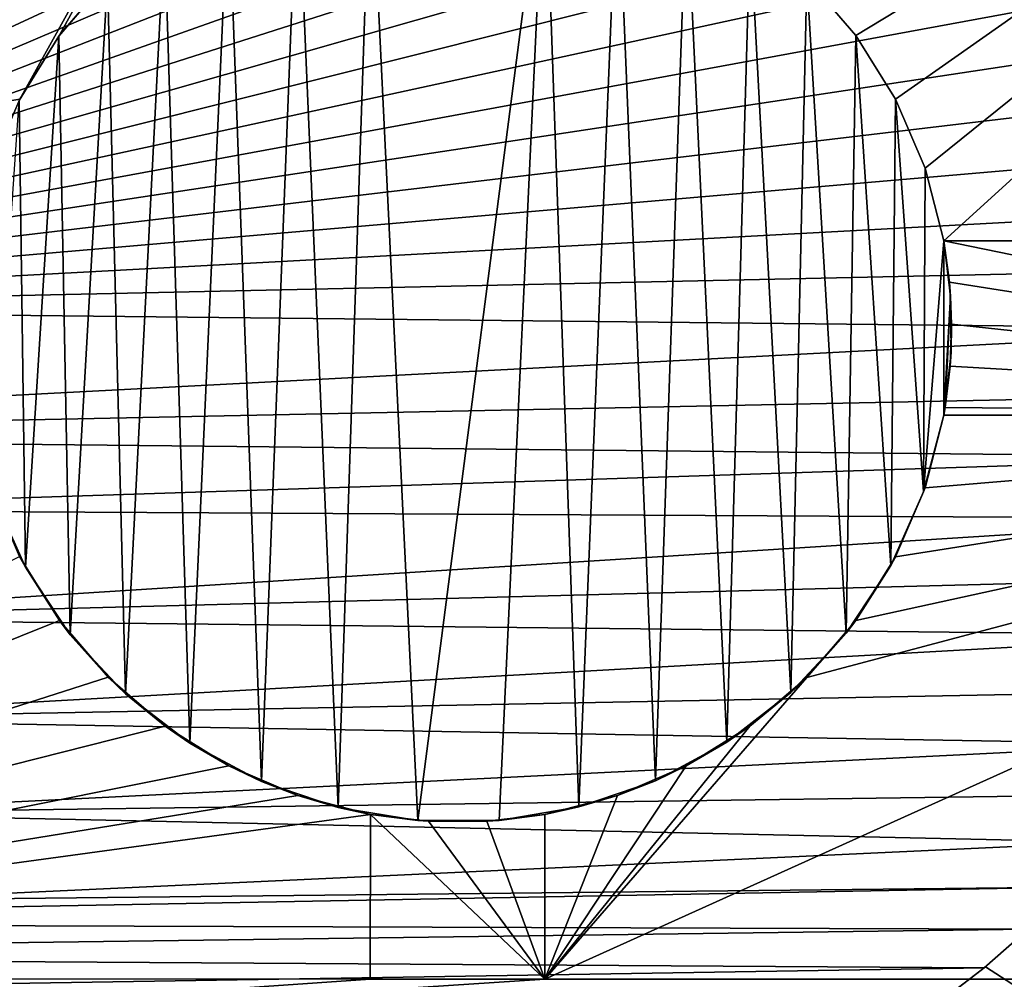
# Model space of a CAD drawing. Header units: metres. Extents: x -205 to 205, y -104 to 104.
# Tile 47 of 256: x -159.78 to -151.31, y -61.55 to -53.3. Entities that reach past the tile are written whole.
import ezdxf

# ---------------------------------------------------------------- set-up
doc = ezdxf.new("R2010")
doc.units = ezdxf.units.M
doc.layers.add('solid_01_2-CONSUMER_EHM_BOX_SW0001', color=7, linetype='CONTINUOUS')

msp = doc.modelspace()

# ---------------------------------------------------------------- linework, layer by layer
at = {"layer": 'solid_01_2-CONSUMER_EHM_BOX_SW0001'}
for points in [[(-200.010849, -74.958488), (-200.010773, 75.041512), (-0.010778, 75.04142)], [(-0.010849, -74.95858), (-200.010849, -74.958488), (-0.010778, 75.04142)], [(-170.055008, -42.727257, 75), (-185.61615, -63.545567, 75), (-76.416145, -63.561199, 75)], [(-169.287933, -42.893063, 75), (-170.055008, -42.727257, 75), (-76.416145, -63.561199, 75)], [(-168.513199, -42.948013, 75), (-169.287933, -42.893063, 75), (-76.416145, -63.561199, 75)], [(-93.513199, -42.958752, 75), (-168.513199, -42.948013, 75), (-76.416145, -63.561199, 75)], [(-155.715149, -47.226265, 2.071429), (-162.761261, -53.191479, 1.994857), (-163.043686, -53.456158, 1.960249)], [(-155.654053, -47.299088, 1.911433), (-155.715149, -47.226265, 2.071429), (-163.043686, -53.456158, 1.960249)], [(-155.654053, -47.299088, 1.911433), (-163.043686, -53.456158, 1.960249), (-165.368027, -55.450359, 1.911131)], [(-155.574677, -47.393669, 1.771438), (-155.654053, -47.299088, 1.911433), (-165.368027, -55.450359, 1.911131)], [(-155.574677, -47.393669, 1.771438), (-165.368027, -55.450359, 1.911131), (-165.288635, -55.544983, 1.771182)], [(-155.47998, -47.506535, 1.656828), (-155.574677, -47.393669, 1.771438), (-165.288635, -55.544983, 1.771182)], [(-155.47998, -47.506535, 1.656828), (-165.288635, -55.544983, 1.771182), (-165.193893, -55.657883, 1.656628)], [(-155.47998, -47.506535, 1.656828), (-165.193893, -55.657883, 1.656628), (-165.087463, -55.784721, 1.571667)], [(-155.373337, -47.633617, 1.571667), (-155.47998, -47.506535, 1.656828), (-165.087463, -55.784721, 1.571667)], [(-152.511246, -48.928925, 1.571667), (-155.373337, -47.633617, 1.571667), (-165.087463, -55.784721, 1.571667)], [(-167.114944, -55.198215, 72), (-167.113998, -48.548214, 72), (-156.763992, -48.549698, 72)], [(-167.114944, -55.198215, 72), (-156.763992, -48.549698, 72), (-159.78186, -53.981636, 72)], [(-156.763992, -48.549698, 72), (-159.440155, -53.433617, 72), (-159.78186, -53.981636, 72)], [(-156.763992, -48.549698, 72), (-159.019836, -52.944168, 72), (-159.440155, -53.433617, 72)], [(-144.513992, -48.551449, 72), (-152.589233, -53.434601, 72), (-153.00943, -52.94503, 72)], [(-144.513992, -48.551449, 72), (-152.247696, -53.982716, 72), (-152.589233, -53.434601, 72)], [(-144.513992, -48.551449, 72), (-151.993408, -54.575466, 72), (-152.247696, -53.982716, 72)], [(-144.513992, -48.551449, 72), (-151.83165, -55.200401, 72), (-151.993408, -54.575466, 72)], [(-144.513992, -48.551449, 72), (-144.514954, -55.20145, 72), (-151.83165, -55.200401, 72)], [(-152.511246, -48.928925, 1.571667), (-165.087463, -55.784721, 1.571667), (-153.253174, -49.394836, 1.571667)], [(-153.253174, -49.394836, 1.571667), (-165.087463, -55.784721, 1.571667), (-152.778702, -49.61591, 1.571667)], [(-152.778702, -49.61591, 1.571667), (-165.087463, -55.784721, 1.571667), (-152.323883, -49.869209, 1.571667)], [(-152.323883, -49.869209, 1.571667), (-165.087463, -55.784721, 1.571667), (-151.887512, -50.15535, 1.571667)], [(-151.887512, -50.15535, 1.571667), (-165.087463, -55.784721, 1.571667), (-151.473206, -50.472492, 1.571667)], [(-151.473206, -50.472492, 1.571667), (-165.087463, -55.784721, 1.571667), (-151.083588, -50.819889, 1.571667)], [(-151.083588, -50.819889, 1.571667), (-165.087463, -55.784721, 1.571667), (-150.720367, -51.194874, 1.571667)], [(-150.720367, -51.194874, 1.571667), (-165.087463, -55.784721, 1.571667), (-150.385483, -51.595226, 1.571667)], [(-150.385483, -51.595226, 1.571667), (-165.087463, -55.784721, 1.571667), (-150.080765, -52.018867, 1.571667)], [(-157.043152, -60.073574, 67), (-157.391312, -51.928806, 67), (-156.764465, -51.766396, 67)], [(-156.355728, -60.186131, 67), (-157.043152, -60.073574, 67), (-156.764465, -51.766396, 67)], [(-156.355728, -60.186131, 67), (-156.764465, -51.766396, 67), (-155.264465, -51.766609, 67)], [(-155.65831, -60.184807, 67), (-156.355728, -60.186131, 67), (-155.264465, -51.766609, 67)], [(-154.971313, -60.069641, 67), (-155.65831, -60.184807, 67), (-155.264465, -51.766609, 67)], [(-154.639572, -51.928543, 67), (-154.971313, -60.069641, 67), (-155.264465, -51.766609, 67)], [(-157.703247, -59.850124, 67), (-157.985886, -52.184387, 67), (-157.391312, -51.928806, 67)], [(-157.043152, -60.073574, 67), (-157.703247, -59.850124, 67), (-157.391312, -51.928806, 67)], [(-154.639572, -51.928543, 67), (-154.312088, -59.843697, 67), (-154.971313, -60.069641, 67)], [(-154.639572, -51.928543, 67), (-154.04689, -52.182999, 67), (-154.312088, -59.843697, 67)], [(-150.080765, -52.018867, 1.571667), (-165.087463, -55.784721, 1.571667), (-149.80838, -52.46389, 1.571667)], [(-158.318283, -59.521591, 67), (-158.535324, -52.527706, 67), (-157.985886, -52.184387, 67)], [(-157.703247, -59.850124, 67), (-158.318283, -59.521591, 67), (-157.985886, -52.184387, 67)], [(-154.04689, -52.182999, 67), (-153.698257, -59.512794, 67), (-154.312088, -59.843697, 67)], [(-154.04689, -52.182999, 67), (-153.498871, -52.524704, 67), (-153.698257, -59.512794, 67)], [(-149.80838, -52.46389, 1.571667), (-165.087463, -55.784721, 1.571667), (-149.569199, -52.927582, 1.571667)], [(-158.870819, -59.097355, 67), (-159.025589, -52.949932, 67), (-158.535324, -52.527706, 67)], [(-158.318283, -59.521591, 67), (-158.870819, -59.097355, 67), (-158.535324, -52.527706, 67)], [(-153.498871, -52.524704, 67), (-153.147507, -59.08662, 67), (-153.698257, -59.512794, 67)], [(-153.498871, -52.524704, 67), (-153.00943, -52.94503, 67), (-153.147507, -59.08662, 67)], [(-149.569199, -52.927582, 1.571667), (-165.087463, -55.784721, 1.571667), (-149.36438, -53.407467, 1.571667)], [(-159.346893, -58.588261, 67), (-159.446442, -53.442188, 67), (-159.025589, -52.949932, 67)], [(-159.440155, -53.433617, 72), (-159.025589, -52.949932, 67), (-159.446442, -53.442188, 67)], [(-159.019836, -52.944168, 72), (-159.025589, -52.949932, 67), (-159.440155, -53.433617, 72)], [(-158.870819, -59.097355, 67), (-159.346893, -58.588261, 67), (-159.025589, -52.949932, 67)], [(-153.00943, -52.94503, 67), (-152.673187, -58.575535, 67), (-153.147507, -59.08662, 67)], [(-153.00943, -52.94503, 67), (-152.589233, -53.434601, 67), (-152.673187, -58.575535, 67)], [(-152.589233, -53.434601, 72), (-152.589233, -53.434601, 67), (-153.00943, -52.94503, 67)], [(-152.589233, -53.434601, 72), (-153.00943, -52.94503, 67), (-153.00943, -52.94503, 72)], [(-149.36438, -53.407467, 1.571667), (-165.087463, -55.784721, 1.571667), (-149.195206, -53.900936, 1.571667)], [(-159.733444, -58.007954, 67), (-159.787964, -53.993374, 67), (-159.446442, -53.442188, 67)], [(-159.78186, -53.981636, 72), (-159.446442, -53.442188, 67), (-159.787964, -53.993374, 67)], [(-159.440155, -53.433617, 72), (-159.446442, -53.442188, 67), (-159.78186, -53.981636, 72)], [(-159.346893, -58.588261, 67), (-159.733444, -58.007954, 67), (-159.446442, -53.442188, 67)], [(-152.589233, -53.434601, 67), (-152.288422, -57.992989, 67), (-152.673187, -58.575535, 67)], [(-152.589233, -53.434601, 67), (-152.247696, -53.982716, 67), (-152.288422, -57.992989, 67)], [(-152.247696, -53.982716, 72), (-152.247696, -53.982716, 67), (-152.589233, -53.434601, 67)], [(-152.247696, -53.982716, 72), (-152.589233, -53.434601, 67), (-152.589233, -53.434601, 72)], [(-149.195206, -53.900936, 1.571667), (-165.087463, -55.784721, 1.571667), (-149.063431, -54.405437, 1.571667)], [(-167.114944, -55.198215, 72), (-159.78186, -53.981636, 72), (-160.036316, -54.574314, 72)], [(-159.78186, -53.981636, 72), (-159.787964, -53.993374, 67), (-160.036316, -54.574314, 72)], [(-159.733444, -58.007954, 67), (-160.019684, -57.372997, 67), (-159.787964, -53.993374, 67)], [(-152.247696, -53.982716, 67), (-152.006073, -57.360653, 67), (-152.288422, -57.992989, 67)], [(-152.247696, -53.982716, 67), (-151.993408, -54.575466, 67), (-152.006073, -57.360653, 67)], [(-151.993408, -54.575466, 72), (-151.993408, -54.575466, 67), (-152.247696, -53.982716, 67)], [(-151.993408, -54.575466, 72), (-152.247696, -53.982716, 67), (-152.247696, -53.982716, 72)], [(-149.063431, -54.405437, 1.571667), (-165.087463, -55.784721, 1.571667), (-148.968735, -54.918297, 1.571667)], [(-151.993408, -54.575466, 67), (-151.83165, -55.200401, 67), (-152.006073, -57.360653, 67)], [(-151.83165, -55.200401, 72), (-151.83165, -55.200401, 67), (-151.993408, -54.575466, 67)], [(-151.83165, -55.200401, 72), (-151.993408, -54.575466, 67), (-151.993408, -54.575466, 72)], [(-148.968735, -54.918297, 1.571667), (-165.087463, -55.784721, 1.571667), (-148.911423, -55.435547, 1.571667)], [(-151.83165, -55.200401, 67), (-151.831863, -56.700401, 67), (-152.006073, -57.360653, 67)], [(-151.83165, -55.200401, 67), (-151.773743, -55.678284, 67), (-151.831863, -56.700401, 67)], [(-151.783234, -55.557137, 66.561356), (-151.773743, -55.678284, 67), (-151.83165, -55.200401, 67)], [(-144.514954, -55.20145, 72), (-151.83165, -55.200401, 67), (-151.83165, -55.200401, 72)], [(-151.83165, -55.200401, 66.416206), (-151.83165, -55.200401, 67), (-144.514954, -55.20145, 72)], [(-151.783234, -55.557137, 66.561356), (-151.83165, -55.200401, 67), (-151.83165, -55.200401, 66.416206)], [(-151.83165, -55.200401, 66.416206), (-144.514954, -55.20145, 72), (-144.514954, -55.20145, 66.416206)], [(-151.83165, -55.200401, 66.416206), (-144.514954, -55.20145, 66.416206), (-144.515167, -56.70145, 67.02655)], [(-151.783234, -55.557137, 66.561356), (-151.83165, -55.200401, 66.416206), (-144.515167, -56.70145, 67.02655)], [(-148.911423, -55.435547, 1.571667), (-165.087463, -55.784721, 1.571667), (-148.891388, -55.958511, 1.571667)], [(-151.765182, -55.917225, 66.707878), (-151.773743, -55.678284, 67), (-151.783234, -55.557137, 66.561356)], [(-151.765182, -55.917225, 66.707878), (-151.783234, -55.557137, 66.561356), (-144.515167, -56.70145, 67.02655)], [(-151.773743, -55.678284, 67), (-151.820831, -56.635662, 67), (-151.831863, -56.700401, 67)], [(-151.773743, -55.678284, 67), (-151.770233, -56.159599, 67), (-151.820831, -56.635662, 67)], [(-151.765182, -55.917225, 66.707878), (-151.770233, -56.159599, 67), (-151.773743, -55.678284, 67)], [(-148.891388, -55.958511, 1.571667), (-165.087463, -55.784721, 1.571667), (-166.567444, -56.881874, 1.571667)], [(-148.891388, -55.958511, 1.571667), (-166.567444, -56.881874, 1.571667), (-148.919678, -56.518616, 1.571667)], [(-151.777725, -56.277592, 66.854507), (-151.770233, -56.159599, 67), (-151.765182, -55.917225, 66.707878)], [(-151.777725, -56.277592, 66.854507), (-151.765182, -55.917225, 66.707878), (-144.515167, -56.70145, 67.02655)], [(-151.777725, -56.277592, 66.854507), (-151.820831, -56.635662, 67), (-151.770233, -56.159599, 67)], [(-151.777725, -56.277592, 66.854507), (-144.515167, -56.70145, 67.02655), (-151.820831, -56.635662, 67)], [(-148.919678, -56.518616, 1.571667), (-166.567444, -56.881874, 1.571667), (-148.983887, -57.061676, 1.571667)], [(-144.515167, -56.70145, 67.02655), (-151.831863, -56.700401, 67), (-151.820831, -56.635662, 67)], [(-144.515167, -56.70145, 72), (-155.265854, -61.549911, 72), (-153.010284, -58.955437, 72)], [(-144.515167, -56.70145, 72), (-144.515854, -61.551449, 72), (-155.265854, -61.549911, 72)], [(-144.515167, -56.70145, 72), (-153.010284, -58.955437, 72), (-152.589951, -58.465988, 72)], [(-144.515167, -56.70145, 72), (-152.589951, -58.465988, 72), (-152.248245, -57.917969, 72)], [(-144.515167, -56.70145, 72), (-152.248245, -57.917969, 72), (-151.993805, -57.325294, 72)], [(-151.993805, -57.325294, 72), (-152.006073, -57.360653, 67), (-151.831863, -56.700401, 67)], [(-151.993805, -57.325294, 72), (-151.831863, -56.700401, 67), (-151.831863, -56.700401, 72)], [(-144.515167, -56.70145, 72), (-151.993805, -57.325294, 72), (-151.831863, -56.700401, 72)], [(-144.515167, -56.70145, 67.02655), (-151.831863, -56.700401, 72), (-151.831863, -56.700401, 67)], [(-144.515167, -56.70145, 67.02655), (-144.515167, -56.70145, 72), (-151.831863, -56.700401, 72)], [(-148.983887, -57.061676, 1.571667), (-166.567444, -56.881874, 1.571667), (-162.958023, -57.515125, 1.571667)], [(-148.983887, -57.061676, 1.571667), (-162.958023, -57.515125, 1.571667), (-149.08403, -57.587688, 1.571667)], [(-152.248245, -57.917969, 72), (-152.006073, -57.360653, 67), (-151.993805, -57.325294, 72)], [(-159.782425, -57.916889, 72), (-160.019684, -57.372997, 67), (-159.733444, -58.007954, 67)], [(-152.248245, -57.917969, 72), (-152.288422, -57.992989, 67), (-152.006073, -57.360653, 67)], [(-149.08403, -57.587688, 1.571667), (-162.958023, -57.515125, 1.571667), (-162.680222, -58.447838, 1.571667)], [(-149.08403, -57.587688, 1.571667), (-162.680222, -58.447838, 1.571667), (-149.220108, -58.096657, 1.571667)], [(-167.11586, -61.548214, 72), (-159.782425, -57.916889, 72), (-159.440872, -58.465008, 72)], [(-159.782425, -57.916889, 72), (-159.733444, -58.007954, 67), (-159.440872, -58.465008, 72)], [(-152.589951, -58.465988, 72), (-152.288422, -57.992989, 67), (-152.248245, -57.917969, 72)], [(-159.440872, -58.465008, 72), (-159.733444, -58.007954, 67), (-159.346893, -58.588261, 67)], [(-152.589951, -58.465988, 72), (-152.673187, -58.575535, 67), (-152.288422, -57.992989, 67)], [(-149.220108, -58.096657, 1.571667), (-162.680222, -58.447838, 1.571667), (-149.394867, -58.590942, 1.571667)], [(-167.11586, -61.548214, 72), (-159.440872, -58.465008, 72), (-159.020691, -58.954578, 72)], [(-149.394867, -58.590942, 1.571667), (-162.680222, -58.447838, 1.571667), (-162.290039, -59.315407, 1.571667)], [(-159.440872, -58.465008, 72), (-159.346893, -58.588261, 67), (-159.020691, -58.954578, 72)], [(-153.010284, -58.955437, 72), (-152.673187, -58.575535, 67), (-152.589951, -58.465988, 72)], [(-149.394867, -58.590942, 1.571667), (-162.290039, -59.315407, 1.571667), (-149.607391, -59.069763, 1.571667)], [(-159.020691, -58.954578, 72), (-159.346893, -58.588261, 67), (-158.870819, -59.097355, 67)], [(-153.010284, -58.955437, 72), (-153.147507, -59.08662, 67), (-152.673187, -58.575535, 67)], [(-167.11586, -61.548214, 72), (-159.020691, -58.954578, 72), (-158.53125, -59.374905, 72)], [(-159.020691, -58.954578, 72), (-158.870819, -59.097355, 67), (-158.53125, -59.374905, 72)], [(-155.265854, -61.549911, 72), (-153.499847, -59.375626, 72), (-153.010284, -58.955437, 72)], [(-153.499847, -59.375626, 72), (-153.147507, -59.08662, 67), (-153.010284, -58.955437, 72)], [(-149.607391, -59.069763, 1.571667), (-162.290039, -59.315407, 1.571667), (-149.852173, -59.528378, 1.571667)], [(-158.53125, -59.374905, 72), (-158.870819, -59.097355, 67), (-158.318283, -59.521591, 67)], [(-153.499847, -59.375626, 72), (-153.698257, -59.512794, 67), (-153.147507, -59.08662, 67)], [(-167.11586, -61.548214, 72), (-158.53125, -59.374905, 72), (-157.983231, -59.71661, 72)], [(-149.852173, -59.528378, 1.571667), (-162.290039, -59.315407, 1.571667), (-161.785339, -60.121761, 1.571667)], [(-158.53125, -59.374905, 72), (-158.318283, -59.521591, 67), (-157.983231, -59.71661, 72)], [(-155.265854, -61.549911, 72), (-154.047974, -59.717171, 72), (-153.499847, -59.375626, 72)], [(-154.047974, -59.717171, 72), (-153.698257, -59.512794, 67), (-153.499847, -59.375626, 72)], [(-149.852173, -59.528378, 1.571667), (-161.785339, -60.121761, 1.571667), (-150.123688, -59.962051, 1.571667)], [(-157.983231, -59.71661, 72), (-158.318283, -59.521591, 67), (-157.703247, -59.850124, 67)], [(-154.047974, -59.717171, 72), (-154.312088, -59.843697, 67), (-153.698257, -59.512794, 67)], [(-167.11586, -61.548214, 72), (-157.983231, -59.71661, 72), (-157.390549, -59.971062, 72)], [(-157.983231, -59.71661, 72), (-157.703247, -59.850124, 67), (-157.390549, -59.971062, 72)], [(-155.265854, -61.549911, 72), (-154.640717, -59.971458, 72), (-154.047974, -59.717171, 72)], [(-154.640717, -59.971458, 72), (-154.312088, -59.843697, 67), (-154.047974, -59.717171, 72)], [(-157.390549, -59.971062, 72), (-157.703247, -59.850124, 67), (-157.043152, -60.073574, 67)], [(-154.640717, -59.971458, 72), (-154.971313, -60.069641, 67), (-154.312088, -59.843697, 67)], [(-150.123688, -59.962051, 1.571667), (-161.785339, -60.121761, 1.571667), (-150.423172, -60.371593, 1.571667)], [(-167.11586, -61.548214, 72), (-157.390549, -59.971062, 72), (-156.765656, -60.132996, 72)], [(-156.765656, -60.132996, 68.423553), (-157.390549, -59.971062, 72), (-157.043152, -60.073574, 67)], [(-156.765656, -60.132996, 68.423553), (-156.765656, -60.132996, 72), (-157.390549, -59.971062, 72)], [(-155.265854, -61.549911, 72), (-155.265656, -60.133209, 72), (-154.640717, -59.971458, 72)], [(-155.265656, -60.133209, 72), (-154.971313, -60.069641, 67), (-154.640717, -59.971458, 72)], [(-156.765854, -61.549698, 72), (-167.11586, -61.548214, 72), (-156.765656, -60.132996, 72)], [(-150.423172, -60.371593, 1.571667), (-161.785339, -60.121761, 1.571667), (-161.164047, -60.870842, 1.571667)], [(-156.765656, -60.132996, 68.423553), (-157.043152, -60.073574, 67), (-156.355728, -60.186131, 67)], [(-156.765656, -60.132996, 68.423553), (-156.765854, -61.549698, 72), (-156.765656, -60.132996, 72)], [(-156.765656, -60.132996, 68.423553), (-156.765854, -61.549698, 69), (-156.765854, -61.549698, 72)], [(-156.765656, -60.132996, 68.423553), (-155.265854, -61.549911, 69), (-156.765854, -61.549698, 69)], [(-156.266602, -60.192352, 68.44767), (-156.765656, -60.132996, 68.423553), (-156.355728, -60.186131, 67)], [(-156.266602, -60.192352, 68.44767), (-155.265854, -61.549911, 69), (-156.765656, -60.132996, 68.423553)], [(-155.764725, -60.192425, 68.44767), (-155.65831, -60.184807, 67), (-155.265656, -60.133209, 68.423553)], [(-155.764725, -60.192425, 68.44767), (-155.265656, -60.133209, 68.423553), (-155.265854, -61.549911, 69)], [(-155.265656, -60.133209, 68.423553), (-155.65831, -60.184807, 67), (-154.971313, -60.069641, 67)], [(-155.265854, -61.549911, 69), (-155.265656, -60.133209, 72), (-155.265854, -61.549911, 72)], [(-155.265656, -60.133209, 68.423553), (-155.265656, -60.133209, 72), (-155.265854, -61.549911, 69)], [(-155.265656, -60.133209, 68.423553), (-154.971313, -60.069641, 67), (-155.265656, -60.133209, 72)], [(-156.266602, -60.192352, 68.44767), (-156.355728, -60.186131, 67), (-155.65831, -60.184807, 67)], [(-155.764725, -60.192425, 68.44767), (-156.266602, -60.192352, 68.44767), (-155.65831, -60.184807, 67)], [(-155.764725, -60.192425, 68.44767), (-155.265854, -61.549911, 69), (-156.266602, -60.192352, 68.44767)], [(-150.423172, -60.371593, 1.571667), (-161.164047, -60.870842, 1.571667), (-150.75267, -60.758839, 1.571667)], [(-150.75267, -60.758839, 1.571667), (-167.343124, -61.067104, 1.571667), (-151.107834, -61.120598, 1.571667)], [(-150.75267, -60.758839, 1.571667), (-161.164047, -60.870842, 1.571667), (-167.343124, -61.067104, 1.571667)], [(-151.107834, -61.120598, 1.571667), (-167.343124, -61.067104, 1.571667), (-168.093582, -61.346779, 1.571667)], [(-151.107834, -61.120598, 1.571667), (-168.093582, -61.346779, 1.571667), (-151.484283, -61.453671, 1.571667)], [(-151.107834, -61.120598, 1.571667), (-151.484283, -61.453671, 1.571667), (-151.473633, -61.444881, 1.5)], [(-151.08345, -61.097073, 1.5), (-151.473633, -61.444881, 1.5), (-134.133301, -72.629715, 1.5)], [(-151.107834, -61.120598, 1.571667), (-151.473633, -61.444881, 1.5), (-151.08345, -61.097073, 1.5)], [(-151.484283, -61.453671, 1.571667), (-168.093582, -61.346779, 1.571667), (-168.798569, -61.731342, 1.571667)], [(-151.484283, -61.453671, 1.571667), (-168.798569, -61.731342, 1.571667), (-151.883652, -61.759411, 1.571667)], [(-151.473633, -61.444881, 1.5), (-151.889023, -61.763065, 1.5), (-134.03363, -72.695152, 1.5)], [(-151.883652, -61.759411, 1.571667), (-151.889023, -61.763065, 1.5), (-151.473633, -61.444881, 1.5)], [(-151.484283, -61.453671, 1.571667), (-151.883652, -61.759411, 1.571667), (-151.473633, -61.444881, 1.5)], [(-151.473633, -61.444881, 1.5), (-134.03363, -72.695152, 1.5), (-134.133301, -72.629715, 1.5)], [(-185.61615, -63.545567, 69), (-167.11586, -61.548214, 69), (-156.765854, -61.549698, 69)], [(-185.61615, -63.545567, 69), (-156.765854, -61.549698, 69), (-155.265854, -61.549911, 69)], [(-185.61615, -63.545567, 69), (-155.265854, -61.549911, 69), (-144.515854, -61.551449, 69)], [(-185.61615, -63.545567, 69), (-144.515854, -61.551449, 69), (-143.015854, -61.551666, 69)], [(-167.11586, -61.548214, 69), (-167.11586, -61.548214, 72), (-156.765854, -61.549698, 72)], [(-167.11586, -61.548214, 69), (-156.765854, -61.549698, 72), (-156.765854, -61.549698, 69)], [(-155.265854, -61.549911, 69), (-155.265854, -61.549911, 72), (-144.515854, -61.551449, 72)], [(-155.265854, -61.549911, 69), (-144.515854, -61.551449, 72), (-144.515854, -61.551449, 69)]]:
    msp.add_3dface(points, dxfattribs=at)

doc.saveas('drawing.dxf')
